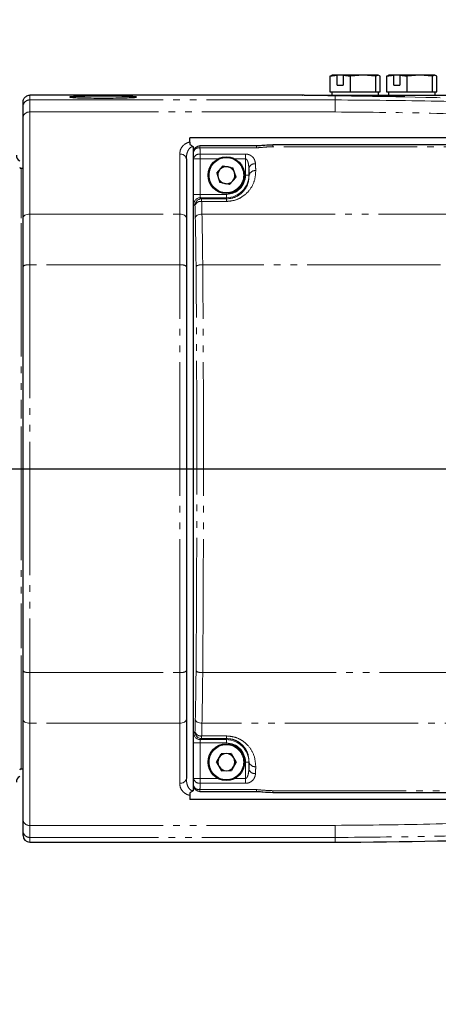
# Model space of a CAD drawing. Header units: millimetres. Extents: x 0 to 7327, y -11399 to -6123.
# Tile 20 of 87: x 2373 to 2436, y -9506 to -9358. Entities that reach past the tile are written whole.
import ezdxf

# ---------------------------------------------------------------- set-up
doc = ezdxf.new("R2010")
doc.units = ezdxf.units.MM
doc.linetypes.add('PHANTOM', pattern=[26.5, 20, -1.5, 1, -1.5, 1, -1.5])
for name, color, linetype, lineweight in [('AM_5', 3, 'Continuous', 25), ('AM_8', 1, 'Continuous', 25), ('LineThick', 7, 'Continuous', 30)]:
    doc.layers.add(name, color=color, linetype=linetype, lineweight=lineweight)
doc.styles.add('HHI_Dims', font='simplex.shx', dxfattribs={"width": 0.8, "bigfont": 'whgtxt.shx'})
doc.dimstyles.new('HHI_Standard$0', dxfattribs={"dimtxt": 3.5, "dimasz": 3.5, "dimexe": 1, "dimexo": 1, "dimgap": 1.5, "dimtad": 1, "dimdec": 0, "dimdsep": 46, "dimtxsty": 'HHI_Dims', "dimcen": 0, "dimclrd": 1, "dimclre": 1, "dimclrt": 1, "dimadec": 3, "dimazin": 2, "dimtp": 0.1, "dimtm": 0.1, "dimtfac": 0.65, "dimtdec": 0, "dimtmove": 0, "dimatfit": 3, "dimldrblk": 'OPEN30', "dimfxl": 1, "dimlwd": -1, "dimlwe": -1, "dimarcsym": 1})

# ---------------------------------------------------------------- blocks, each defined once
blk = doc.blocks.new('*D71')
at = {"layer": 'AM_5', "color": 1, "transparency": 16777216}
for p, q in [((2191.07, -9018.9), (3150.44, -9018.9)), ((3145.44, -9036.4), (3145.44, -10339.19)), ((2246.07, -10356.69), (3150.44, -10356.69))]:
    blk.add_line(p, q, dxfattribs=at)
for points in [[(3142.53, -9036.4), (3148.36, -9036.4), (3145.44, -9018.9)], [(3142.53, -10339.19), (3148.36, -10339.19), (3145.44, -10356.69)]]:
    blk.add_solid(points, dxfattribs=at)
at = {"layer": 'Defpoints', "color": 0, "transparency": 16777216}
for p in [(2186.07, -9018.9), (2241.07, -10356.69), (3145.44, -10356.69)]:
    blk.add_point(p, dxfattribs=at)
at = {"layer": 'AM_5', "color": 1, "transparency": 16777216, "insert": (3120.44, -9687.79), "char_height": 35, "attachment_point": 5, "rotation": 90, "style": 'HHI_Dims'}
blk.add_mtext('1338', dxfattribs=at)
blk = doc.blocks.new('_Open30')
at = {"color": 0, "linetype": 'ByBlock', "lineweight": -2}
for p, q in [((-1, 0.2679), (0, 0)), ((0, 0), (-1, -0.2679)), ((0, 0), (-1, 0))]:
    blk.add_line(p, q, dxfattribs=at)
blk = doc.blocks.new('A$C576E55EB')
at = {"color": 7, "linetype": 'Continuous', "lineweight": 25}
for p, q in [((448.41, 989.85), (448.75, 990)), ((448.41, 989.85), (449.5, 989.99)), ((448.41, 989.85), (448.41, 987.5)), ((449.53, 990), (448.7, 990)), ((449.5, 989.99), (449.53, 990)), ((449.5, 988.5), (449.5, 989.99)), ((450.45, 990), (449.53, 990)), ((450.45, 990), (450.42, 989.99)), ((450.42, 989.99), (451.51, 989.85)), ((450.42, 989.99), (450.42, 988.5)), ((453.41, 990), (450.45, 990)), ((453.41, 990), (451.51, 989.85)), ((451.51, 987.5), (451.51, 989.85)), ((455.3, 989.85), (453.41, 990)), ((455.65, 990), (453.41, 990)), ((455.65, 990), (455.3, 989.85)), ((455.3, 987.5), (455.3, 989.85)), ((455.99, 989.85), (455.65, 990)), ((455.99, 987.5), (455.99, 989.85)), ((456.91, 989.85), (457.25, 990)), ((456.91, 989.85), (458, 989.99)), ((456.91, 989.85), (456.91, 987.5)), ((458.03, 990), (457.2, 990)), ((458, 989.99), (458.03, 990)), ((458, 988.5), (458, 989.99)), ((458.95, 990), (458.03, 990)), ((458.95, 990), (458.92, 989.99)), ((458.92, 989.99), (460.01, 989.85)), ((458.92, 989.99), (458.92, 988.5)), ((461.91, 990), (458.95, 990)), ((461.91, 990), (460.01, 989.85)), ((460.01, 987.5), (460.01, 989.85)), ((463.8, 989.85), (461.91, 990)), ((464.15, 990), (461.91, 990)), ((464.15, 990), (463.8, 989.85)), ((463.8, 987.5), (463.8, 989.85)), ((464.49, 989.85), (464.15, 990)), ((464.49, 987.5), (464.49, 989.85)), ((449.5, 988.5), (450.42, 988.5)), ((458, 988.5), (458.92, 988.5)), ((410.4, 986.99), (403.4, 986.99)), ((444.43, 986.99), (410.4, 986.99)), ((410.4, 986.99), (410.4, 986.99)), ((448.41, 987.5), (449.96, 987.5)), ((448.7, 987.5), (448.7, 987)), ((449.96, 987.5), (451.51, 987.5)), ((451.51, 987.5), (453.41, 987.5)), ((453.41, 987.5), (455.3, 987.5)), ((455.3, 987.5), (455.65, 987.5)), ((455.65, 987.5), (455.99, 987.5)), ((455.7, 987), (455.7, 987.5)), ((456.91, 987.5), (458.46, 987.5)), ((457.2, 987.5), (457.2, 987)), ((458.46, 987.5), (460.01, 987.5)), ((460.01, 987.5), (461.91, 987.5)), ((461.91, 987.5), (463.8, 987.5)), ((463.8, 987.5), (464.15, 987.5)), ((464.15, 987.5), (464.49, 987.5)), ((464.2, 987), (464.2, 987.5)), ((402.4, 985.29), (402.4, 985.99)), ((402.4, 983.66), (402.4, 985.29)), ((402.4, 968.58), (402.4, 983.66)), ((514.5, 980.61), (427.4, 980.61)), ((427.4, 979.98), (427.4, 980.61)), ((427.4, 979.98), (427.4, 979.62)), ((427.9, 979.28), (427.9, 882.72)), ((437.44, 979.39), (428.94, 979.39)), ((514.51, 979.55), (439.89, 979.55)), ((439.89, 979.54), (439.89, 979.55)), ((426.9, 977.45), (426.9, 968.58)), ((427.94, 978.39), (427.94, 883.61)), ((427.94, 978.39), (427.94, 978.39)), ((402.4, 976), (402.1, 976)), ((431.45, 975.29), (432.43, 976.4)), ((432.43, 976.4), (433.88, 976.11)), ((434.35, 974.71), (433.88, 976.11)), ((436.27, 976.02), (436.27, 975)), ((431.45, 975.29), (431.92, 973.89)), ((433.37, 973.6), (434.35, 974.71)), ((433.37, 973.6), (431.92, 973.89)), ((402.4, 961.35), (402.4, 968.58)), ((426.9, 968.58), (426.9, 961.35)), ((402.4, 900.65), (402.4, 961.35)), ((426.9, 961.35), (426.9, 900.65)), ((402.4, 893.42), (402.4, 900.65)), ((426.9, 900.65), (426.9, 893.42)), ((402.4, 878.34), (402.4, 893.42)), ((426.9, 893.42), (426.9, 884.55)), ((431.42, 886.98), (432.14, 888.27)), ((433.62, 888.29), (432.14, 888.27)), ((433.62, 888.29), (434.38, 887.02)), ((402.1, 886), (402.4, 886)), ((431.42, 886.98), (432.18, 885.71)), ((434.38, 887.02), (433.66, 885.73)), ((436.27, 887), (436.27, 885.98)), ((432.18, 885.71), (433.66, 885.73)), ((427.94, 883.61), (427.94, 883.61)), ((427.4, 882.38), (427.4, 882.02)), ((427.4, 882.02), (427.4, 881.39)), ((514.5, 881.39), (427.4, 881.39)), ((428.94, 882.61), (437.44, 882.61)), ((439.89, 882.45), (514.51, 882.45)), ((402.4, 876.71), (402.4, 878.34)), ((402.4, 876.01), (402.4, 876.71)), ((403.4, 875.01), (449.22, 875.01))]:
    blk.add_line(p, q, dxfattribs=at)
at = {"color": 8, "linetype": 'PHANTOM', "lineweight": 18}
for p, q in [((403.4, 986.99), (403.4, 986.29)), ((403.4, 986.29), (403.4, 984.48)), ((403.4, 986.29), (449.22, 986.29)), ((449.22, 986.29), (449.22, 984.48)), ((403.4, 984.48), (403.4, 969.16)), ((449.22, 984.48), (403.4, 984.48)), ((428.94, 979.39), (428.94, 979.12)), ((437.44, 979.12), (428.94, 979.12)), ((437.44, 979.12), (437.44, 979.39)), ((439.89, 979.28), (439.89, 979.54)), ((514.5, 979.28), (439.89, 979.28)), ((425.9, 969.16), (425.9, 978.17)), ((427.94, 978.39), (427.94, 883.61)), ((427.97, 972.13), (427.97, 977.45)), ((428.97, 977.45), (427.97, 977.45)), ((428.97, 978.17), (435.77, 978.17)), ((428.97, 978.17), (428.97, 977.45)), ((428.97, 977.45), (428.97, 972.13)), ((431.65, 977.45), (428.97, 977.45)), ((435.77, 977.45), (434.15, 977.45)), ((435.77, 977.45), (435.77, 978.17)), ((435.77, 975), (435.77, 977.45)), ((402.1, 976), (402.1, 968.54)), ((436.27, 975), (435.77, 975)), ((436.27, 975), (436.31, 975)), ((428.97, 972.13), (427.97, 972.13)), ((428.97, 972.13), (432.9, 972.13)), ((429.02, 971.63), (429.19, 971.46)), ((432.9, 971.63), (429.02, 971.63)), ((429.19, 971.46), (429.19, 971.07)), ((429.19, 971.46), (432.9, 971.46)), ((432.9, 971.63), (432.9, 972.13)), ((432.9, 971.63), (432.9, 971.46)), ((432.9, 971.46), (432.9, 971.07)), ((428.19, 970.46), (428.02, 970.63)), ((432.9, 971.07), (429.19, 971.07)), ((403.4, 969.16), (403.4, 961.55)), ((403.4, 969.16), (425.9, 969.16)), ((425.9, 961.55), (425.9, 969.16)), ((429.24, 969.16), (567.66, 969.16)), ((402.1, 967.8), (402.1, 938.5)), ((403.4, 961.55), (403.4, 900.45)), ((425.9, 961.55), (403.4, 961.55)), ((425.9, 900.45), (425.9, 961.55)), ((491.54, 961.55), (429.35, 961.55)), ((402.1, 937.3), (402.1, 904.1)), ((402.1, 902.98), (402.1, 886)), ((403.4, 900.45), (425.9, 900.45)), ((403.4, 900.45), (403.4, 892.84)), ((425.9, 892.84), (425.9, 900.45)), ((429.35, 900.45), (491.54, 900.45)), ((425.9, 892.84), (403.4, 892.84)), ((403.4, 892.84), (403.4, 877.52)), ((425.9, 883.83), (425.9, 892.84)), ((567.66, 892.84), (429.24, 892.84)), ((428.02, 891.37), (428.19, 891.54)), ((429.19, 890.54), (429.02, 890.37)), ((429.02, 890.37), (432.9, 890.37)), ((429.19, 890.93), (432.9, 890.93)), ((429.19, 890.93), (429.19, 890.54)), ((432.9, 890.54), (429.19, 890.54)), ((432.9, 890.93), (432.9, 890.54)), ((432.9, 890.37), (432.9, 890.54)), ((432.9, 890.37), (432.9, 889.87)), ((427.97, 884.55), (427.97, 889.87)), ((427.97, 889.87), (428.97, 889.87)), ((432.9, 889.87), (428.97, 889.87)), ((428.97, 889.87), (428.97, 884.55)), ((436.27, 887), (435.77, 887)), ((435.77, 884.55), (435.77, 887)), ((436.27, 887), (436.31, 887)), ((427.97, 884.55), (428.97, 884.55)), ((428.97, 884.55), (428.97, 883.83)), ((428.97, 884.55), (431.65, 884.55)), ((434.15, 884.55), (435.77, 884.55)), ((435.77, 883.83), (435.77, 884.55)), ((428.94, 882.88), (437.44, 882.88)), ((428.94, 882.88), (428.94, 882.61)), ((435.77, 883.83), (428.97, 883.83)), ((437.44, 882.88), (437.44, 882.61)), ((439.89, 882.72), (514.5, 882.72)), ((439.89, 882.72), (439.89, 882.45)), ((403.4, 877.52), (449.22, 877.52)), ((403.4, 877.52), (403.4, 875.71)), ((449.22, 875.71), (449.22, 877.52)), ((449.22, 875.71), (403.4, 875.71)), ((403.4, 875.71), (403.4, 875.01))]:
    blk.add_line(p, q, dxfattribs=at)
at = {"color": 8, "linetype": 'PHANTOM', "lineweight": 18, "flags": 128}
for points in [[(449.22, 986.29), (449.22, 986.67), (449.22, 986.91)], [(402.4, 968.58), (402.42, 968.69), (402.48, 968.8), (402.57, 968.91), (402.69, 968.99), (402.84, 969.07), (403.02, 969.12), (403.2, 969.15), (403.4, 969.16)], [(426.9, 968.58), (426.88, 968.69), (426.82, 968.8), (426.73, 968.91), (426.61, 968.99), (426.46, 969.07), (426.28, 969.12), (426.1, 969.15), (425.9, 969.16)], [(428.24, 968.58), (428.26, 968.69), (428.32, 968.8), (428.42, 968.9), (428.54, 968.99), (428.69, 969.06), (428.86, 969.12), (429.05, 969.15), (429.24, 969.16)], [(403.4, 892.84), (403.2, 892.85), (403.02, 892.88), (402.84, 892.93), (402.69, 893.01), (402.57, 893.09), (402.48, 893.2), (402.42, 893.31), (402.4, 893.42)], [(425.9, 892.84), (426.1, 892.85), (426.28, 892.88), (426.46, 892.93), (426.61, 893.01), (426.73, 893.09), (426.82, 893.2), (426.88, 893.31), (426.9, 893.42)], [(428.24, 893.42), (428.26, 893.31), (428.32, 893.2), (428.42, 893.1), (428.54, 893.01), (428.69, 892.94), (428.86, 892.88), (429.05, 892.85), (429.24, 892.84)], [(449.22, 875.01), (449.22, 875.11), (449.22, 875.71)]]:
    blk.add_lwpolyline(points, dxfattribs=at)
at = {"color": 7, "linetype": 'Continuous', "lineweight": 25}
for centre in [(432.9, 975), (432.9, 887)]:
    blk.add_circle(centre, 2.75, dxfattribs=at)
at = {"color": 8, "linetype": 'PHANTOM', "lineweight": 18}
for centre in [(432.9, 975), (432.9, 887)]:
    blk.add_circle(centre, 2.6, dxfattribs=at)
for centre, radius, start, end in [((403.4, 985.29), 1, 89.9726, 179.9727), ((449.19, 988.38), 1.47, 271.0597, 290.2683), ((457.44, 987.02), 2.19, 353.0687, 359.4788), ((403.32, 983.56), 0.923, 84.874, 173.7391), ((428.84, 978.2), 0.926, 84.2725, 168.5199), ((426.02, 977.28), 0.896, 10.6568, 97.6773), ((428.87, 977.25), 0.923, 83.9357, 167.7643), ((437.17, 975.8), 0.919, 83.4277, 166.5751), ((432.9, 975), 3.37, 270, 0), ((432.9, 975), 2.87, 270, 0), ((437.19, 974.77), 0.917, 83.0831, 165.6955), ((429.02, 970.63), 1, 90.0792, 179.9208), ((429.19, 970.46), 1, 90.0894, 179.9106), ((429.06, 970.17), 0.914, 81.6283, 161.452), ((403.16, 960.17), 1.4, 80.1491, 122.8751), ((426.14, 960.17), 1.4, 57.1258, 99.8507), ((429.13, 960.07), 1.5, 81.6315, 121.406), ((403.16, 901.83), 1.4, 237.1249, 279.8509), ((426.14, 901.83), 1.4, 260.1493, 302.8742), ((429.13, 901.93), 1.5, 238.6034, 278.3591), ((429.02, 891.37), 1, 180.0792, 269.9208), ((429.06, 891.83), 0.914, 198.5417, 278.373), ((429.19, 891.54), 1, 180.0826, 269.9174), ((432.9, 887), 3.37, 0, 90), ((432.9, 887), 2.87, 0, 90), ((437.17, 886.2), 0.919, 193.4274, 276.5697), ((437.19, 887.23), 0.917, 194.2989, 276.9178), ((426.02, 884.72), 0.896, 262.3252, 349.3408), ((428.87, 884.75), 0.923, 192.2357, 276.0643), ((428.84, 883.8), 0.925, 191.4809, 275.731), ((403.32, 878.44), 0.923, 186.2565, 275.1264), ((403.4, 876.71), 1, 180.0273, 270.0274)]:
    blk.add_arc(centre, radius, start, end, dxfattribs=at)
at = {"color": 7, "linetype": 'Continuous', "lineweight": 25}
for centre, radius, start, end in [((428.94, 978.39), 1, 90, 180), ((402.4, 978), 1, 180, 240), ((402.1, 976.2), 0.2, 180, 270), ((432.9, 975), 1.28, 138.6936, 198.6936), ((432.9, 975), 1.28, 78.6936, 138.6936), ((432.9, 975), 1.28, 18.6936, 78.6936), ((432.9, 975), 1.28, 198.6936, 258.6936), ((432.9, 975), 1.28, 318.6936, 18.6936), ((432.9, 975), 1.28, 258.6936, 318.6936), ((432.9, 887), 1.28, 150.8986, 210.8986), ((432.9, 887), 1.28, 90.8986, 150.8986), ((432.9, 887), 1.28, 30.8986, 90.8986), ((432.9, 887), 1.28, 330.8986, 30.8986), ((402.1, 885.8), 0.2, 90, 180), ((432.9, 887), 1.28, 210.8986, 270.8986), ((432.9, 887), 1.28, 270.8986, 330.8986), ((402.4, 884), 1, 120, 180), ((428.94, 883.61), 1, 180, 270), ((449.22, 1575.01), 700, 269.99988, 275.0331), ((403.4, 876.01), 1, 180, 270)]:
    blk.add_arc(centre, radius, start, end, dxfattribs=at)
at = {"color": 8, "linetype": 'PHANTOM', "lineweight": 18}
for centre, major_axis, ratio, start_param, end_param in [((427.42, 931), (0, 65.32), 0.034386, 5.519204, 5.540517), ((426.42, 931), (0, 64.32), 0.034921, 5.519204, 5.540517), ((434.67, 931), (0, 64.32), 0.034921, 5.46566, 5.487552), ((435.67, 931), (0, 65.32), 0.034386, 5.46566, 5.487552), ((428.02, 972.13), (0, 1.5), 0.034921, 1.570796, 3.106686), ((429.02, 972.13), (0, 0.5), 0.104762, 1.570796, 3.106686), ((426.42, 931), (0, 64.32), 0.034921, 5.33632, 5.372801), ((427.42, 931), (0, 65.32), 0.034386, 5.33632, 5.372801), ((427.7, 957.48), (0, 19), 0.034921, 4.917518, 5.33632), ((428.7, 957.48), (0, 20), 0.033175, 4.917518, 5.33632), ((423.26, 931), (0, 149), 0.034921, 4.50726, 4.917518), ((424.26, 931), (0, 150), 0.034688, 4.50726, 4.917518), ((427.7, 904.52), (0, 19), 0.034921, 4.088458, 4.50726), ((428.7, 904.52), (0, 20), 0.033175, 4.088458, 4.50726), ((426.42, 931), (0, 64.32), 0.034921, 4.051977, 4.088458), ((427.42, 931), (0, 65.32), 0.034386, 4.051977, 4.088458), ((428.02, 889.87), (0, 1.5), 0.034921, 0.034907, 1.570796), ((429.02, 889.87), (0, 0.5), 0.104762, 0.034907, 1.570796), ((434.67, 931), (0, 64.32), 0.034921, 3.937226, 3.959118), ((435.67, 931), (0, 65.32), 0.034386, 3.937226, 3.959118), ((426.42, 931), (0, 64.32), 0.034921, 3.88426, 3.905574), ((427.42, 931), (0, 65.32), 0.034386, 3.88426, 3.905574)]:
    blk.add_ellipse(centre, major_axis=major_axis, ratio=ratio, start_param=start_param, end_param=end_param, dxfattribs=at)
at = {"color": 7, "linetype": 'Continuous', "lineweight": 25}
for points, knots in [([(402.4, 986), (402.4, 986), (402.4, 985.98), (402.4, 986.05), (402.42, 986.21), (402.49, 986.44), (402.64, 986.67), (402.85, 986.84), (403.11, 986.97), (403.3, 986.99), (403.4, 986.99)], [0, 0, 0, 0, 0.006847, 0.165377, 0.323936, 0.473801, 0.603099, 0.726565, 0.863178, 1, 1, 1, 1]), ([(419.4, 986.72), (419.34, 986.71), (419.23, 986.67), (418.37, 986.63), (417.1, 986.59), (415.52, 986.57), (413.81, 986.57), (412.17, 986.58), (410.78, 986.61), (409.8, 986.66), (409.33, 986.71), (409.44, 986.75), (410.11, 986.79), (411.26, 986.82), (412.77, 986.84), (414.46, 986.84), (416.14, 986.84), (417.63, 986.82), (418.74, 986.79), (419.32, 986.76), (419.38, 986.73), (419.4, 986.72)], [0, 0, 0, 0, 0.053719, 0.107438, 0.161153, 0.214845, 0.268509, 0.322158, 0.375814, 0.429495, 0.483203, 0.536923, 0.590638, 0.644339, 0.698023, 0.751697, 0.805365, 0.859033, 0.912707, 0.966391, 1, 1, 1, 1]), ([(444.34, 987), (444.34, 987), (444.34, 987), (444.35, 987), (444.35, 986.99), (444.34, 986.99), (444.38, 986.99), (444.38, 986.99)], [0, 0, 0, 0, 0.004015, 0.038315, 0.163211, 0.997147, 1, 1, 1, 1]), ([(444.59, 987), (444.54, 987), (444.49, 986.99), (444.44, 986.99), (444.44, 986.99)], [0, 0, 0, 0, 0.961289, 1, 1, 1, 1]), ([(444.59, 987), (444.59, 987), (444.56, 987), (444.73, 987), (445.21, 987), (446.04, 987), (447.4, 987), (448.85, 987), (449.7, 987)], [0, 0, 0, 0, 0.001788, 0.167179, 0.33241, 0.497571, 0.704906, 1, 1, 1, 1]), ([(459.61, 986.76), (458.76, 986.77), (457.03, 986.79), (454.53, 986.83), (452.16, 986.87), (450.42, 986.89), (449.5, 986.91), (449.22, 986.91)], [0, 0, 0, 0, 0.222568, 0.451592, 0.674169, 0.903199, 1, 1, 1, 1]), ([(449.7, 987), (450.34, 987), (451.63, 987), (453.86, 987), (456.23, 987), (458.18, 987), (459.32, 987), (459.62, 987)], [0, 0, 0, 0, 0.225554, 0.457655, 0.683215, 0.915396, 1, 1, 1, 1]), ([(459.62, 987), (461.62, 987), (472.28, 987), (482.93, 987), (491.59, 987)], [0, 0, 0, 0, 0.187645, 1, 1, 1, 1]), ([(427.4, 979.62), (427.55, 979.54), (427.73, 979.45), (427.88, 979.31), (427.9, 979.29), (427.9, 979.28)], [0, 0, 0, 0, 0.842301, 0.989501, 1, 1, 1, 1]), ([(439.89, 979.52), (439.48, 979.52), (438.78, 979.51), (437.92, 979.39), (437.44, 979.39), (437.26, 979.39)], [0, 0, 0, 0, 0.460741, 0.799044, 1, 1, 1, 1]), ([(427.9, 882.72), (427.9, 882.71), (427.86, 882.68), (427.71, 882.54), (427.53, 882.45), (427.4, 882.38)], [0, 0, 0, 0, 0.010416, 0.272518, 1, 1, 1, 1]), ([(437.31, 882.61), (437.42, 882.61), (437.78, 882.62), (438.63, 882.5), (439.39, 882.47), (439.89, 882.47), (439.89, 882.47)], [0, 0, 0, 0, 0.12334, 0.417229, 0.999666, 1, 1, 1, 1])]:
    blk.add_open_spline(points, degree=3, knots=knots, dxfattribs=at)
at = {"color": 8, "linetype": 'PHANTOM', "lineweight": 18}
for points, knots in [([(449.22, 986.91), (448.63, 986.92), (447.44, 986.94), (446.08, 986.96), (445.09, 986.98), (444.5, 986.99), (444.45, 986.99), (444.43, 986.99)], [0, 0, 0, 0, 0.203189, 0.412265, 0.615207, 0.823956, 1, 1, 1, 1]), ([(449.22, 986.29), (454.34, 986.25), (464.57, 986.18), (479.92, 985.62), (495.27, 984.74), (505.46, 983.86), (510.56, 983.42)], [0, 0, 0, 0, 0.2493003, 0.4986075, 0.7492982, 1, 1, 1, 1]), ([(491.47, 985.55), (489.48, 985.66), (478.87, 986.28), (468.24, 986.54), (459.61, 986.76)], [0, 0, 0, 0, 0.187335, 1, 1, 1, 1]), ([(509.68, 981.14), (504.7, 981.65), (494.73, 982.68), (479.65, 983.7), (464.47, 984.36), (454.3, 984.44), (449.22, 984.48)], [0, 0, 0, 0, 0.2491312, 0.4982475, 0.7491286, 1, 1, 1, 1]), ([(427.4, 979.98), (427.23, 979.93), (426.84, 979.8), (426.35, 979.42), (425.97, 978.86), (425.93, 978.41), (425.9, 978.17)], [0, 0, 0, 0, 0.1721089, 0.3919262, 0.6840304, 1, 1, 1, 1]), ([(426.9, 977.45), (426.91, 977.68), (426.93, 978.11), (427.11, 978.66), (427.36, 979.03), (427.61, 979.22), (427.79, 979.28), (427.88, 979.28), (427.9, 979.28)], [0, 0, 0, 0, 0.31167, 0.584506, 0.76951, 0.899875, 0.972018, 1, 1, 1, 1]), ([(439.89, 979.28), (439.36, 979.26), (438.64, 979.22), (437.83, 979.13), (437.54, 979.12), (437.44, 979.12)], [0, 0, 0, 0, 0.647196, 0.878608, 1, 1, 1, 1]), ([(435.77, 978.17), (435.86, 978.17), (436.08, 978.15), (436.44, 978.04), (436.82, 977.79), (437.17, 977.34), (437.23, 976.95), (437.27, 976.72)], [0, 0, 0, 0, 0.093076, 0.236948, 0.415203, 0.649634, 1, 1, 1, 1]), ([(436.27, 976.02), (436.26, 976.24), (436.24, 976.6), (436.13, 977.04), (436.02, 977.27), (435.93, 977.38), (435.86, 977.43), (435.81, 977.45), (435.78, 977.45), (435.77, 977.45)], [0, 0, 0, 0, 0.4243052, 0.681144, 0.8445432, 0.9016976, 0.9464372, 0.9833023, 1, 1, 1, 1]), ([(437.31, 975.68), (437.27, 975.15), (437.2, 974.11), (436.43, 972.72), (435.34, 971.74), (434.14, 971.17), (433.3, 971.11), (432.9, 971.07)], [0, 0, 0, 0, 0.262921, 0.507065, 0.698059, 0.856709, 1, 1, 1, 1]), ([(432.9, 971.46), (433.21, 971.48), (433.88, 971.54), (434.82, 971.99), (435.66, 972.74), (436.24, 973.81), (436.28, 974.59), (436.31, 975)], [0, 0, 0, 0, 0.134588, 0.286793, 0.476036, 0.725655, 1, 1, 1, 1]), ([(432.9, 890.93), (433.32, 890.89), (434.16, 890.82), (435.28, 890.28), (436.32, 889.4), (437.17, 888.02), (437.26, 886.92), (437.31, 886.32)], [0, 0, 0, 0, 0.150701, 0.301458, 0.46306, 0.703571, 1, 1, 1, 1]), ([(436.31, 887), (436.27, 887.46), (436.22, 888.29), (435.57, 889.35), (434.77, 890.03), (433.89, 890.46), (433.23, 890.51), (432.9, 890.54)], [0, 0, 0, 0, 0.309017, 0.553994, 0.713693, 0.858413, 1, 1, 1, 1]), ([(435.77, 884.55), (435.79, 884.55), (435.84, 884.56), (435.94, 884.62), (436.05, 884.78), (436.17, 885.09), (436.25, 885.51), (436.27, 885.83), (436.27, 885.98)], [0, 0, 0, 0, 0.0376099, 0.0865874, 0.1984167, 0.3951395, 0.712166, 1, 1, 1, 1]), ([(427.9, 882.72), (427.84, 882.72), (427.75, 882.73), (427.56, 882.81), (427.34, 882.99), (427.09, 883.38), (426.93, 883.93), (426.91, 884.35), (426.9, 884.55)], [0, 0, 0, 0, 0.0709645, 0.1131825, 0.2393046, 0.4336984, 0.7216982, 1, 1, 1, 1]), ([(437.27, 885.28), (437.25, 885.13), (437.21, 884.79), (436.95, 884.35), (436.57, 884.03), (436.18, 883.86), (435.91, 883.84), (435.77, 883.83)], [0, 0, 0, 0, 0.235355, 0.51179, 0.711893, 0.855882, 1, 1, 1, 1]), ([(425.9, 883.83), (425.92, 883.62), (425.96, 883.18), (426.31, 882.62), (426.81, 882.22), (427.2, 882.07), (427.39, 882.02), (427.4, 882.02)], [0, 0, 0, 0, 0.2817003, 0.5877473, 0.8167889, 0.9864595, 1, 1, 1, 1]), ([(437.44, 882.88), (437.87, 882.84), (438.68, 882.77), (439.5, 882.73), (439.89, 882.72)], [0, 0, 0, 0, 0.527375, 1, 1, 1, 1]), ([(449.22, 877.52), (454.27, 877.56), (464.36, 877.64), (479.5, 878.3), (494.62, 879.31), (504.66, 880.34), (509.68, 880.86)], [0, 0, 0, 0, 0.249027, 0.498063, 0.749024, 1, 1, 1, 1]), ([(510.56, 878.58), (505.49, 878.14), (495.35, 877.26), (480.03, 876.39), (464.65, 875.82), (454.36, 875.75), (449.22, 875.71)], [0, 0, 0, 0, 0.249373, 0.498735, 0.749371, 1, 1, 1, 1])]:
    blk.add_open_spline(points, degree=3, knots=knots, dxfattribs=at)

msp = doc.modelspace()

# ---------------------------------------------------------------- linework, layer by layer
at = {"layer": 'AM_5', "color": 1, "const_width": 5}
msp.add_lwpolyline([(2697.58, -10641.21, 1.647949), (1294.27, -9910.69)], format="xyb", dxfattribs=at)
at = {"layer": 'AM_8'}
msp.add_line((2186.07, -9425.69), (2737.15, -9425.69), dxfattribs=at)

# ---------------------------------------------------------------- block references
at = {"layer": 'LineThick', "color": 0}
msp.add_blockref('A$C576E55EB', (1971.07, -10356.69), dxfattribs=at)

# ---------------------------------------------------------------- dimensions: what is measured, and where the dimension line sits
at = {"layer": 'AM_5'}
dim = msp.add_linear_dim(base=(3145.44, -10356.69), p1=(2186.07, -9018.9), p2=(2241.07, -10356.69), angle=90, text='1338', dimstyle='HHI_Standard$0', override={"dimscale": 5, "dimtxt": 7}, dxfattribs=at)
dim.commit()
dim.dimension.update_dxf_attribs({"geometry": '*D71', "text_midpoint": (3120.44, -9687.79)})

doc.saveas('drawing.dxf')
